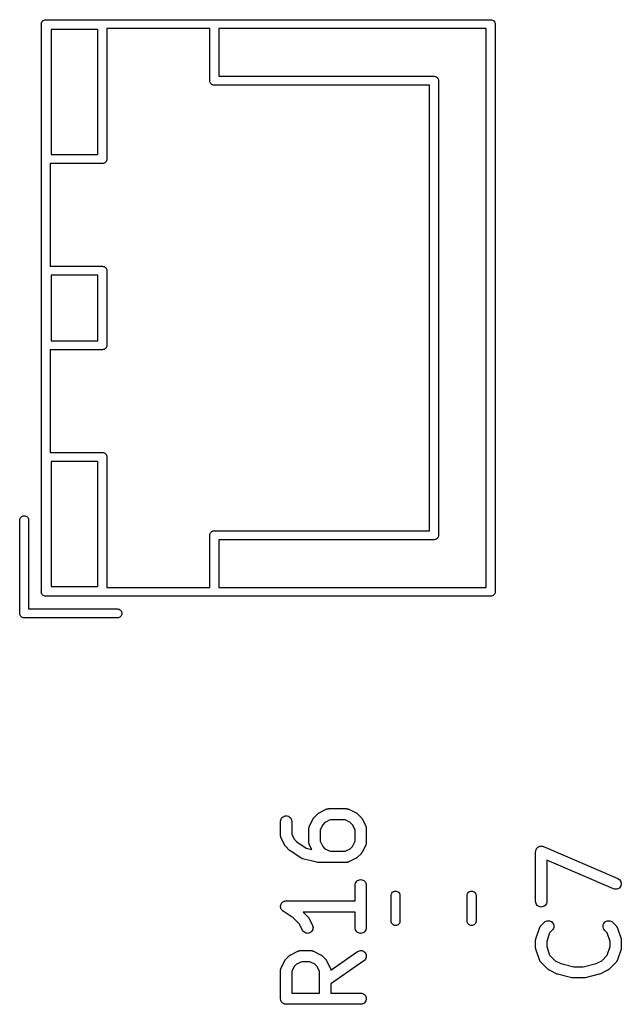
# Model space of a CAD drawing. Extents: x 0.02 to 3.89, y 0.07 to 3.88.
# Tile 149 of 172: x 3.23 to 3.54, y 2.6 to 3.12. Entities that reach past the tile are written whole.
import ezdxf

# ---------------------------------------------------------------- set-up
doc = ezdxf.new("R2010")
doc.units = 0
doc.header["$MEASUREMENT"] = 0
doc.layers.add('BLACK', color=7, linetype='CONTINUOUS')

msp = doc.modelspace()

# ---------------------------------------------------------------- linework, layer by layer
at = {"layer": 'BLACK', "linetype": 'CONTINUOUS'}
for p, q in [((3.23718, 3.12211), (3.23747, 3.12247)), ((3.23747, 3.12247), (3.23783, 3.12276)), ((3.23783, 3.12276), (3.23824, 3.12298)), ((3.23824, 3.12298), (3.23869, 3.12312)), ((3.23869, 3.12312), (3.23903, 3.12315)), ((3.23903, 3.12315), (3.23915, 3.12316)), ((3.23915, 3.12316), (3.23927, 3.12315)), ((3.23927, 3.12315), (3.47407, 3.12315)), ((3.47407, 3.12315), (3.47419, 3.12316)), ((3.47419, 3.12316), (3.4743, 3.12315)), ((3.4743, 3.12315), (3.47465, 3.12312)), ((3.47465, 3.12312), (3.4751, 3.12298)), ((3.4751, 3.12298), (3.47551, 3.12276)), ((3.47551, 3.12276), (3.47587, 3.12247)), ((3.47587, 3.12247), (3.47616, 3.12211)), ((3.23678, 3.12079), (3.23682, 3.12125)), ((3.23679, 3.12067), (3.23678, 3.12079)), ((3.23679, 2.8209), (3.23679, 3.12067)), ((3.23682, 3.12125), (3.23696, 3.1217)), ((3.23696, 3.1217), (3.23718, 3.12211)), ((3.24191, 3.11803), (3.24191, 3.05189)), ((3.26671, 3.11803), (3.24191, 3.11803)), ((3.26671, 3.05189), (3.26671, 3.11803)), ((3.27143, 3.11843), (3.27143, 3.04964)), ((3.32576, 3.11843), (3.27143, 3.11843)), ((3.32576, 3.09098), (3.32576, 3.11843)), ((3.47183, 3.11843), (3.33049, 3.11843)), ((3.33049, 3.11843), (3.33049, 3.09323)), ((3.47183, 2.82315), (3.47183, 3.11843)), ((3.47616, 3.12211), (3.47638, 3.1217)), ((3.47638, 3.1217), (3.47652, 3.12125)), ((3.47652, 3.12125), (3.47656, 3.12079)), ((3.47656, 3.12079), (3.47655, 3.12067)), ((3.47655, 3.12067), (3.47655, 2.8209)), ((3.33049, 3.09323), (3.44415, 3.09323)), ((3.44415, 3.09323), (3.44427, 3.09324)), ((3.44427, 3.09324), (3.44438, 3.09323)), ((3.44438, 3.09323), (3.44438, 3.09323)), ((3.44438, 3.09323), (3.44473, 3.09319)), ((3.44473, 3.09319), (3.44518, 3.09306)), ((3.44518, 3.09306), (3.44552, 3.09287)), ((3.44552, 3.09287), (3.44559, 3.09284)), ((3.44559, 3.09284), (3.44595, 3.09254)), ((3.44595, 3.09254), (3.44624, 3.09218)), ((3.44624, 3.09218), (3.44646, 3.09177)), ((3.44646, 3.09177), (3.4466, 3.09133)), ((3.4466, 3.09133), (3.44663, 3.09099)), ((3.32575, 3.09087), (3.32576, 3.09098)), ((3.3258, 3.0904), (3.32575, 3.09087)), ((3.32593, 3.08996), (3.3258, 3.0904)), ((3.32615, 3.08955), (3.32593, 3.08996)), ((3.32645, 3.08919), (3.32615, 3.08955)), ((3.32681, 3.08889), (3.32645, 3.08919)), ((3.32722, 3.08867), (3.32681, 3.08889)), ((3.32766, 3.08854), (3.32722, 3.08867)), ((3.32801, 3.0885), (3.32766, 3.08854)), ((3.32813, 3.08849), (3.32801, 3.0885)), ((3.32801, 3.0885), (3.32801, 3.0885)), ((3.32824, 3.0885), (3.32813, 3.08849)), ((3.44191, 3.0885), (3.32824, 3.0885)), ((3.44191, 2.9709), (3.44191, 3.0885)), ((3.44663, 3.09099), (3.44664, 3.09087)), ((3.44664, 3.09087), (3.44663, 3.09075)), ((3.44663, 3.09075), (3.44663, 2.85082)), ((3.24191, 3.05189), (3.26671, 3.05189)), ((3.27143, 3.04941), (3.27142, 3.0493)), ((3.27143, 3.04964), (3.27144, 3.04953)), ((3.27144, 3.04953), (3.27143, 3.04941)), ((3.27143, 3.04941), (3.27143, 3.04941)), ((3.26895, 3.04717), (3.24151, 3.04717)), ((3.24151, 3.04717), (3.24151, 2.99283)), ((3.26907, 3.04715), (3.26895, 3.04717)), ((3.26919, 3.04717), (3.26907, 3.04715)), ((3.26953, 3.0472), (3.26919, 3.04717)), ((3.26919, 3.04717), (3.26919, 3.04717)), ((3.26998, 3.04733), (3.26953, 3.0472)), ((3.27039, 3.04755), (3.26998, 3.04733)), ((3.27075, 3.04785), (3.27039, 3.04755)), ((3.27104, 3.04821), (3.27075, 3.04785)), ((3.27126, 3.04862), (3.27104, 3.04821)), ((3.2714, 3.04906), (3.27126, 3.04862)), ((3.27142, 3.0493), (3.2714, 3.04906)), ((3.24151, 2.99283), (3.26895, 2.99283)), ((3.26895, 2.99283), (3.26907, 2.99285)), ((3.26907, 2.99285), (3.26919, 2.99283)), ((3.26919, 2.99283), (3.26953, 2.9928)), ((3.26953, 2.9928), (3.26998, 2.99267)), ((3.26998, 2.99267), (3.27039, 2.99245)), ((3.27039, 2.99245), (3.27075, 2.99215)), ((3.27075, 2.99215), (3.27104, 2.99179)), ((3.24191, 2.98811), (3.24191, 2.95346)), ((3.26671, 2.98811), (3.24191, 2.98811)), ((3.26671, 2.95346), (3.26671, 2.98811)), ((3.27104, 2.99179), (3.27126, 2.99138)), ((3.27126, 2.99138), (3.2714, 2.99094)), ((3.2714, 2.99094), (3.27144, 2.99047)), ((3.27144, 2.99047), (3.27143, 2.99036)), ((3.27143, 2.99036), (3.27143, 2.95122)), ((3.44191, 2.85307), (3.44191, 2.9709)), ((3.24191, 2.95346), (3.26671, 2.95346)), ((3.2714, 2.95064), (3.27126, 2.95019)), ((3.27144, 2.9511), (3.2714, 2.95064)), ((3.27143, 2.95122), (3.27144, 2.9511)), ((3.26895, 2.94874), (3.24151, 2.94874)), ((3.24151, 2.94874), (3.24151, 2.89441)), ((3.26907, 2.94873), (3.26895, 2.94874)), ((3.26919, 2.94874), (3.26907, 2.94873)), ((3.26953, 2.94877), (3.26919, 2.94874)), ((3.26919, 2.94874), (3.26919, 2.94874)), ((3.26998, 2.94891), (3.26953, 2.94877)), ((3.27039, 2.94913), (3.26998, 2.94891)), ((3.27075, 2.94942), (3.27039, 2.94913)), ((3.27104, 2.94978), (3.27075, 2.94942)), ((3.27126, 2.95019), (3.27104, 2.94978)), ((3.24151, 2.89441), (3.26895, 2.89441)), ((3.26895, 2.89441), (3.26907, 2.89442)), ((3.26907, 2.89442), (3.26919, 2.89441)), ((3.26919, 2.89441), (3.26953, 2.89438)), ((3.26953, 2.89438), (3.26998, 2.89424)), ((3.26998, 2.89424), (3.27039, 2.89402)), ((3.27039, 2.89402), (3.27075, 2.89373)), ((3.27075, 2.89373), (3.27104, 2.89337)), ((3.27104, 2.89337), (3.27126, 2.89296)), ((3.24191, 2.88969), (3.24191, 2.82354)), ((3.26671, 2.88969), (3.24191, 2.88969)), ((3.26671, 2.82354), (3.26671, 2.88969)), ((3.27126, 2.89296), (3.2714, 2.89251)), ((3.2714, 2.89251), (3.27144, 2.89205)), ((3.27144, 2.89205), (3.27143, 2.89193)), ((3.27143, 2.89193), (3.27143, 2.82315)), ((3.22537, 2.8587), (3.2254, 2.85905)), ((3.22537, 2.80949), (3.22537, 2.8587)), ((3.2254, 2.85905), (3.22554, 2.85949)), ((3.22554, 2.85949), (3.22576, 2.8599)), ((3.22576, 2.8599), (3.22605, 2.86026)), ((3.22605, 2.86026), (3.22641, 2.86056)), ((3.22641, 2.86056), (3.22682, 2.86078)), ((3.22682, 2.86078), (3.22727, 2.86091)), ((3.22727, 2.86091), (3.22773, 2.86096)), ((3.22773, 2.86096), (3.2282, 2.86091)), ((3.2282, 2.86091), (3.22864, 2.86078)), ((3.22864, 2.86078), (3.22905, 2.86056)), ((3.22905, 2.86056), (3.22941, 2.86026)), ((3.22941, 2.86026), (3.22971, 2.8599)), ((3.22971, 2.8599), (3.22993, 2.85949)), ((3.22993, 2.85949), (3.23006, 2.85905)), ((3.23006, 2.85905), (3.23009, 2.8587)), ((3.23009, 2.8587), (3.23009, 2.81173)), ((3.32593, 2.85162), (3.32615, 2.85203)), ((3.32615, 2.85203), (3.32645, 2.85239)), ((3.32645, 2.85239), (3.32681, 2.85268)), ((3.32681, 2.85268), (3.32722, 2.8529)), ((3.32722, 2.8529), (3.32766, 2.85304)), ((3.32766, 2.85304), (3.32801, 2.85307)), ((3.32801, 2.85307), (3.32813, 2.85308)), ((3.32801, 2.85307), (3.32801, 2.85307)), ((3.32813, 2.85308), (3.32824, 2.85307)), ((3.32824, 2.85307), (3.44191, 2.85307)), ((3.32575, 2.85071), (3.3258, 2.85117)), ((3.32576, 2.85059), (3.32575, 2.85071)), ((3.32576, 2.82315), (3.32576, 2.85059)), ((3.3258, 2.85117), (3.32593, 2.85162)), ((3.44415, 2.84835), (3.33049, 2.84835)), ((3.33049, 2.84835), (3.33049, 2.82315)), ((3.44427, 2.84834), (3.44415, 2.84835)), ((3.44438, 2.84835), (3.44427, 2.84834)), ((3.44473, 2.84838), (3.44438, 2.84835)), ((3.44438, 2.84835), (3.44438, 2.84835)), ((3.44518, 2.84852), (3.44473, 2.84838)), ((3.44559, 2.84874), (3.44518, 2.84852)), ((3.44595, 2.84903), (3.44559, 2.84874)), ((3.44624, 2.84939), (3.44595, 2.84903)), ((3.44646, 2.8498), (3.44624, 2.84939)), ((3.4466, 2.85025), (3.44646, 2.8498)), ((3.44664, 2.85071), (3.4466, 2.85025)), ((3.44663, 2.85082), (3.44664, 2.85071)), ((3.23678, 2.82079), (3.23679, 2.8209)), ((3.23682, 2.82032), (3.23678, 2.82079)), ((3.24191, 2.82354), (3.26671, 2.82354)), ((3.27143, 2.82315), (3.32576, 2.82315)), ((3.33049, 2.82315), (3.47183, 2.82315)), ((3.47656, 2.82079), (3.47652, 2.82032)), ((3.47655, 2.8209), (3.47656, 2.82079)), ((3.23696, 2.81988), (3.23682, 2.82032)), ((3.23718, 2.81947), (3.23696, 2.81988)), ((3.23747, 2.81911), (3.23718, 2.81947)), ((3.23783, 2.81881), (3.23747, 2.81911)), ((3.23824, 2.81859), (3.23783, 2.81881)), ((3.23869, 2.81846), (3.23824, 2.81859)), ((3.23903, 2.81843), (3.23869, 2.81846)), ((3.23915, 2.81841), (3.23903, 2.81843)), ((3.23903, 2.81843), (3.23903, 2.81843)), ((3.23927, 2.81843), (3.23915, 2.81841)), ((3.47407, 2.81843), (3.23927, 2.81843)), ((3.47419, 2.81841), (3.47407, 2.81843)), ((3.4743, 2.81843), (3.47419, 2.81841)), ((3.47465, 2.81846), (3.4743, 2.81843)), ((3.4743, 2.81843), (3.4743, 2.81843)), ((3.4751, 2.81859), (3.47465, 2.81846)), ((3.47551, 2.81881), (3.4751, 2.81859)), ((3.47587, 2.81911), (3.47551, 2.81881)), ((3.47616, 2.81947), (3.47587, 2.81911)), ((3.47638, 2.81988), (3.47616, 2.81947)), ((3.47652, 2.82032), (3.47638, 2.81988)), ((3.23009, 2.81173), (3.27706, 2.81173)), ((3.27706, 2.81173), (3.27741, 2.8117)), ((3.27741, 2.8117), (3.27785, 2.81156)), ((3.27785, 2.81156), (3.27826, 2.81134)), ((3.27826, 2.81134), (3.27862, 2.81105)), ((3.27862, 2.81105), (3.27892, 2.81069)), ((3.27892, 2.81069), (3.27914, 2.81028)), ((3.27914, 2.81028), (3.27927, 2.80983)), ((3.22536, 2.80937), (3.22537, 2.80949)), ((3.2254, 2.80891), (3.22536, 2.80937)), ((3.22554, 2.80846), (3.2254, 2.80891)), ((3.22576, 2.80805), (3.22554, 2.80846)), ((3.22605, 2.80769), (3.22576, 2.80805)), ((3.22641, 2.8074), (3.22605, 2.80769)), ((3.22682, 2.80718), (3.22641, 2.8074)), ((3.22727, 2.80704), (3.22682, 2.80718)), ((3.22762, 2.80701), (3.22727, 2.80704)), ((3.22773, 2.807), (3.22762, 2.80701)), ((3.22762, 2.80701), (3.22762, 2.80701)), ((3.22785, 2.80701), (3.22773, 2.807)), ((3.27706, 2.80701), (3.22785, 2.80701)), ((3.27741, 2.80704), (3.27706, 2.80701)), ((3.27785, 2.80718), (3.27741, 2.80704)), ((3.27826, 2.8074), (3.27785, 2.80718)), ((3.27862, 2.80769), (3.27826, 2.8074)), ((3.27892, 2.80805), (3.27862, 2.80769)), ((3.27914, 2.80846), (3.27892, 2.80805)), ((3.27927, 2.80891), (3.27914, 2.80846)), ((3.27927, 2.80983), (3.27932, 2.80937)), ((3.27932, 2.80937), (3.27927, 2.80891)), ((3.38744, 2.70592), (3.38751, 2.70596)), ((3.38751, 2.70596), (3.38771, 2.70602)), ((3.38771, 2.70602), (3.3879, 2.70609)), ((3.3879, 2.70609), (3.38798, 2.7061)), ((3.38798, 2.7061), (3.38806, 2.70613)), ((3.38806, 2.70613), (3.38827, 2.70615)), ((3.38827, 2.70615), (3.38846, 2.70618)), ((3.38846, 2.70618), (3.38855, 2.70618)), ((3.38855, 2.70618), (3.38864, 2.70619)), ((3.38864, 2.70619), (3.39801, 2.70619)), ((3.39801, 2.70619), (3.39805, 2.70618)), ((3.39805, 2.70618), (3.39814, 2.70618)), ((3.39814, 2.70618), (3.39823, 2.70618)), ((3.39823, 2.70618), (3.39843, 2.70614)), ((3.39843, 2.70614), (3.39863, 2.70612)), ((3.39863, 2.70612), (3.39871, 2.70609)), ((3.39871, 2.70609), (3.39879, 2.70608)), ((3.39879, 2.70608), (3.39898, 2.70601)), ((3.39898, 2.70601), (3.39918, 2.70595)), ((3.39918, 2.70595), (3.39925, 2.7059)), ((3.36343, 2.70065), (3.3637, 2.70115)), ((3.3637, 2.70115), (3.36407, 2.70159)), ((3.36407, 2.70159), (3.36452, 2.70195)), ((3.36452, 2.70195), (3.36503, 2.70222)), ((3.36503, 2.70222), (3.36559, 2.70238)), ((3.36559, 2.70238), (3.36616, 2.70244)), ((3.36616, 2.70244), (3.36673, 2.70238)), ((3.36673, 2.70238), (3.36729, 2.7022)), ((3.36729, 2.7022), (3.36779, 2.70193)), ((3.36779, 2.70193), (3.36824, 2.70156)), ((3.36824, 2.70156), (3.3686, 2.70112)), ((3.3686, 2.70112), (3.36887, 2.70061)), ((3.3785, 2.69705), (3.38037, 2.7008)), ((3.38037, 2.7008), (3.38039, 2.70084)), ((3.38039, 2.70084), (3.38048, 2.70098)), ((3.38048, 2.70098), (3.38056, 2.70113)), ((3.38056, 2.70113), (3.38064, 2.70122)), ((3.38064, 2.70122), (3.38071, 2.70132)), ((3.38071, 2.70132), (3.38082, 2.70144)), ((3.38082, 2.70144), (3.38093, 2.70157)), ((3.38093, 2.70157), (3.3828, 2.70345)), ((3.3828, 2.70345), (3.38283, 2.70347)), ((3.38283, 2.70347), (3.38296, 2.70358)), ((3.38296, 2.70358), (3.38308, 2.70369)), ((3.38308, 2.70369), (3.38318, 2.70376)), ((3.38318, 2.70376), (3.38328, 2.70383)), ((3.38328, 2.70383), (3.38343, 2.70391)), ((3.38343, 2.70391), (3.38357, 2.704)), ((3.38357, 2.704), (3.38732, 2.70587)), ((3.38732, 2.70587), (3.38735, 2.70589)), ((3.38735, 2.70589), (3.38744, 2.70592)), ((3.39925, 2.7059), (3.39933, 2.70587)), ((3.39933, 2.70587), (3.40308, 2.704)), ((3.40308, 2.704), (3.40312, 2.70398)), ((3.40312, 2.70398), (3.40326, 2.70389)), ((3.40326, 2.70389), (3.4034, 2.70381)), ((3.4034, 2.70381), (3.4035, 2.70373)), ((3.4035, 2.70373), (3.4036, 2.70367)), ((3.4036, 2.70367), (3.40372, 2.70355)), ((3.40372, 2.70355), (3.40385, 2.70345)), ((3.40385, 2.70345), (3.40572, 2.70157)), ((3.40572, 2.70157), (3.40575, 2.70154)), ((3.40575, 2.70154), (3.40586, 2.70141)), ((3.40586, 2.70141), (3.40597, 2.70129)), ((3.40597, 2.70129), (3.40604, 2.70119)), ((3.40604, 2.70119), (3.40611, 2.70109)), ((3.40611, 2.70109), (3.40619, 2.70094)), ((3.40619, 2.70094), (3.40628, 2.7008)), ((3.40628, 2.7008), (3.40815, 2.69705)), ((3.36319, 2.69952), (3.36325, 2.7001)), ((3.36319, 2.69948), (3.36319, 2.69952)), ((3.36319, 2.69198), (3.36319, 2.69948)), ((3.36325, 2.7001), (3.36343, 2.70065)), ((3.36887, 2.70061), (3.36904, 2.70006)), ((3.36904, 2.70006), (3.36909, 2.69948)), ((3.36909, 2.69948), (3.36909, 2.69268)), ((3.37819, 2.69595), (3.37823, 2.69615)), ((3.3782, 2.69586), (3.37819, 2.69595)), ((3.37819, 2.69577), (3.3782, 2.69586)), ((3.37819, 2.69573), (3.37819, 2.69577)), ((3.37819, 2.68823), (3.37819, 2.69573)), ((3.37823, 2.69615), (3.37825, 2.69635)), ((3.37825, 2.69635), (3.37828, 2.69643)), ((3.37828, 2.69643), (3.37829, 2.69652)), ((3.37829, 2.69652), (3.37836, 2.6967)), ((3.37836, 2.6967), (3.37843, 2.6969)), ((3.37843, 2.6969), (3.37847, 2.69697)), ((3.37847, 2.69697), (3.3785, 2.69705)), ((3.38544, 2.69773), (3.38409, 2.69504)), ((3.38664, 2.69893), (3.38544, 2.69773)), ((3.38934, 2.70028), (3.38664, 2.69893)), ((3.39731, 2.70028), (3.38934, 2.70028)), ((3.40001, 2.69893), (3.39731, 2.70028)), ((3.40121, 2.69773), (3.40001, 2.69893)), ((3.40256, 2.69504), (3.40121, 2.69773)), ((3.40815, 2.69705), (3.40817, 2.69702)), ((3.40817, 2.69702), (3.4082, 2.69694)), ((3.4082, 2.69694), (3.40824, 2.69686)), ((3.40824, 2.69686), (3.4083, 2.69667)), ((3.4083, 2.69667), (3.40837, 2.69648)), ((3.40837, 2.69648), (3.40838, 2.69639)), ((3.40838, 2.69639), (3.40841, 2.69631)), ((3.40841, 2.69631), (3.40843, 2.69611)), ((3.40843, 2.69611), (3.40846, 2.69591)), ((3.40846, 2.69591), (3.40846, 2.69582)), ((3.40846, 2.69582), (3.40846, 2.69573)), ((3.40846, 2.69573), (3.40846, 2.68823)), ((3.3632, 2.6919), (3.36319, 2.69198)), ((3.36319, 2.69181), (3.3632, 2.6919)), ((3.36322, 2.69161), (3.36319, 2.69181)), ((3.36324, 2.69141), (3.36322, 2.69161)), ((3.36327, 2.69133), (3.36324, 2.69141)), ((3.36328, 2.69124), (3.36327, 2.69133)), ((3.36335, 2.69105), (3.36328, 2.69124)), ((3.36341, 2.69086), (3.36335, 2.69105)), ((3.36345, 2.69078), (3.36341, 2.69086)), ((3.36348, 2.6907), (3.36345, 2.69078)), ((3.3635, 2.69066), (3.36348, 2.6907)), ((3.36537, 2.68691), (3.3635, 2.69066)), ((3.36909, 2.69268), (3.37044, 2.68998)), ((3.38409, 2.69504), (3.38409, 2.68893)), ((3.40256, 2.68893), (3.40256, 2.69504)), ((3.36546, 2.68677), (3.36537, 2.68691)), ((3.36554, 2.68663), (3.36546, 2.68677)), ((3.36562, 2.68653), (3.36554, 2.68663)), ((3.36568, 2.68643), (3.36562, 2.68653)), ((3.3658, 2.68631), (3.36568, 2.68643)), ((3.3659, 2.68618), (3.3658, 2.68631)), ((3.36593, 2.68615), (3.3659, 2.68618)), ((3.3678, 2.68427), (3.36593, 2.68615)), ((3.37044, 2.68998), (3.37177, 2.68865)), ((3.37177, 2.68865), (3.37673, 2.68535)), ((3.37673, 2.68535), (3.37964, 2.68462)), ((3.37819, 2.68815), (3.37819, 2.68823)), ((3.37819, 2.68806), (3.37819, 2.68815)), ((3.37822, 2.68786), (3.37819, 2.68806)), ((3.37824, 2.68766), (3.37822, 2.68786)), ((3.37827, 2.68758), (3.37824, 2.68766)), ((3.37828, 2.68749), (3.37827, 2.68758)), ((3.37835, 2.6873), (3.37828, 2.68749)), ((3.37841, 2.68711), (3.37835, 2.6873)), ((3.37845, 2.68703), (3.37841, 2.68711)), ((3.37848, 2.68695), (3.37845, 2.68703)), ((3.3785, 2.68691), (3.37848, 2.68695)), ((3.37964, 2.68462), (3.3785, 2.68691)), ((3.38409, 2.68893), (3.38544, 2.68623)), ((3.38544, 2.68623), (3.38664, 2.68504)), ((3.40001, 2.68504), (3.40121, 2.68623)), ((3.40121, 2.68623), (3.40256, 2.68893)), ((3.40815, 2.68691), (3.40628, 2.68316)), ((3.40818, 2.687), (3.40815, 2.68691)), ((3.40822, 2.68707), (3.40818, 2.687)), ((3.40829, 2.68726), (3.40822, 2.68707)), ((3.40836, 2.68745), (3.40829, 2.68726)), ((3.40837, 2.68754), (3.40836, 2.68745)), ((3.4084, 2.68762), (3.40837, 2.68754)), ((3.40842, 2.68782), (3.4084, 2.68762)), ((3.40846, 2.68802), (3.40842, 2.68782)), ((3.40846, 2.68819), (3.40845, 2.68811)), ((3.40845, 2.68811), (3.40846, 2.68802)), ((3.40846, 2.68823), (3.40846, 2.68819)), ((3.49846, 2.68508), (3.49864, 2.6853)), ((3.49864, 2.6853), (3.49882, 2.68551)), ((3.49882, 2.68551), (3.49883, 2.68552)), ((3.49882, 2.68551), (3.49882, 2.68551)), ((3.49883, 2.68552), (3.49905, 2.6857)), ((3.49905, 2.6857), (3.49926, 2.68587)), ((3.49926, 2.68587), (3.49927, 2.68587)), ((3.49927, 2.68587), (3.49928, 2.68588)), ((3.49928, 2.68588), (3.49953, 2.68601)), ((3.49953, 2.68601), (3.49978, 2.68614)), ((3.49978, 2.68614), (3.49978, 2.68614)), ((3.49978, 2.68614), (3.49979, 2.68614)), ((3.49979, 2.68614), (3.50006, 2.68622)), ((3.50006, 2.68622), (3.50033, 2.6863)), ((3.50033, 2.6863), (3.50034, 2.6863)), ((3.50034, 2.6863), (3.50035, 2.6863)), ((3.50035, 2.6863), (3.50062, 2.68633)), ((3.50062, 2.68633), (3.5009, 2.68635)), ((3.5009, 2.68635), (3.50091, 2.68635)), ((3.50091, 2.68635), (3.50092, 2.68635)), ((3.50092, 2.68635), (3.5012, 2.68632)), ((3.5012, 2.68632), (3.50147, 2.68629)), ((3.50147, 2.68629), (3.50148, 2.68629)), ((3.50148, 2.68629), (3.50149, 2.68629)), ((3.50149, 2.68629), (3.50176, 2.6862)), ((3.50176, 2.6862), (3.50203, 2.68612)), ((3.50203, 2.68612), (3.50203, 2.68612)), ((3.50203, 2.68612), (3.50204, 2.68611)), ((3.50204, 2.68611), (3.54141, 2.66924)), ((3.36801, 2.6841), (3.3678, 2.68427)), ((3.36822, 2.68393), (3.36801, 2.6841)), ((3.36825, 2.68391), (3.36822, 2.68393)), ((3.36825, 2.6839), (3.36825, 2.68391)), ((3.36825, 2.68391), (3.36825, 2.68391)), ((3.36825, 2.68391), (3.36825, 2.68391)), ((3.37388, 2.68015), (3.36825, 2.6839)), ((3.37405, 2.68006), (3.37388, 2.68015)), ((3.37422, 2.67996), (3.37405, 2.68006)), ((3.3743, 2.67993), (3.37422, 2.67996)), ((3.37439, 2.67988), (3.3743, 2.67993)), ((3.38664, 2.68504), (3.38934, 2.68369)), ((3.38934, 2.68369), (3.39731, 2.68369)), ((3.39731, 2.68369), (3.40001, 2.68504)), ((3.40308, 2.67997), (3.39933, 2.67809)), ((3.40322, 2.68006), (3.40308, 2.67997)), ((3.40337, 2.68013), (3.40322, 2.68006)), ((3.40347, 2.68021), (3.40337, 2.68013)), ((3.40357, 2.68028), (3.40347, 2.68021)), ((3.40369, 2.68039), (3.40357, 2.68028)), ((3.40382, 2.68049), (3.40369, 2.68039)), ((3.40385, 2.68052), (3.40382, 2.68049)), ((3.40572, 2.6824), (3.40385, 2.68052)), ((3.40583, 2.68253), (3.40572, 2.6824)), ((3.40595, 2.68264), (3.40583, 2.68253)), ((3.40601, 2.68275), (3.40595, 2.68264)), ((3.40609, 2.68284), (3.40601, 2.68275)), ((3.40617, 2.68299), (3.40609, 2.68284)), ((3.40626, 2.68313), (3.40617, 2.68299)), ((3.40628, 2.68316), (3.40626, 2.68313)), ((3.49793, 2.68346), (3.49796, 2.68374)), ((3.49793, 2.68345), (3.49793, 2.68346)), ((3.49793, 2.68344), (3.49793, 2.68345)), ((3.49793, 2.6834), (3.49793, 2.68344)), ((3.49793, 2.65715), (3.49793, 2.6834)), ((3.49796, 2.68374), (3.49799, 2.68401)), ((3.49799, 2.68401), (3.498, 2.68402)), ((3.498, 2.68403), (3.49808, 2.6843)), ((3.498, 2.68402), (3.498, 2.68403)), ((3.49808, 2.6843), (3.49817, 2.68456)), ((3.49817, 2.68457), (3.49818, 2.68458)), ((3.49817, 2.68456), (3.49817, 2.68457)), ((3.49818, 2.68458), (3.49831, 2.68482)), ((3.49831, 2.68482), (3.49844, 2.68507)), ((3.49844, 2.68507), (3.49845, 2.68508)), ((3.49845, 2.68508), (3.49846, 2.68508)), ((3.37457, 2.67982), (3.37439, 2.67988)), ((3.37476, 2.67976), (3.37457, 2.67982)), ((3.3748, 2.67975), (3.37476, 2.67976)), ((3.3823, 2.67787), (3.3748, 2.67975)), ((3.38235, 2.67786), (3.3823, 2.67787)), ((3.3824, 2.67785), (3.38235, 2.67786)), ((3.38263, 2.67782), (3.3824, 2.67785)), ((3.38287, 2.67779), (3.38263, 2.67782)), ((3.38292, 2.67779), (3.38287, 2.67779)), ((3.38297, 2.67778), (3.38292, 2.67779)), ((3.38301, 2.67778), (3.38297, 2.67778)), ((3.39801, 2.67778), (3.38301, 2.67778)), ((3.3981, 2.67779), (3.39801, 2.67778)), ((3.39819, 2.67779), (3.3981, 2.67779)), ((3.39838, 2.67782), (3.39819, 2.67779)), ((3.39859, 2.67784), (3.39838, 2.67782)), ((3.39867, 2.67786), (3.39859, 2.67784)), ((3.39875, 2.67788), (3.39867, 2.67786)), ((3.39894, 2.67795), (3.39875, 2.67788)), ((3.39914, 2.67801), (3.39894, 2.67795)), ((3.39921, 2.67805), (3.39914, 2.67801)), ((3.3993, 2.67808), (3.39921, 2.67805)), ((3.39933, 2.67809), (3.3993, 2.67808)), ((3.53909, 2.66381), (3.50383, 2.67892)), ((3.50383, 2.67892), (3.50383, 2.65715)), ((3.40256, 2.66578), (3.40262, 2.66635)), ((3.40256, 2.66574), (3.40256, 2.66578)), ((3.40256, 2.65744), (3.40256, 2.66574)), ((3.40262, 2.66635), (3.4028, 2.6669)), ((3.4028, 2.6669), (3.40307, 2.66741)), ((3.40307, 2.66741), (3.40345, 2.66785)), ((3.40345, 2.66785), (3.40389, 2.66821)), ((3.40389, 2.66821), (3.4044, 2.66847)), ((3.4044, 2.66847), (3.40496, 2.66864)), ((3.40496, 2.66864), (3.40553, 2.66869)), ((3.40553, 2.66869), (3.4061, 2.66863)), ((3.4061, 2.66863), (3.40666, 2.66846)), ((3.40666, 2.66846), (3.40716, 2.66819)), ((3.40716, 2.66819), (3.40761, 2.66782)), ((3.40761, 2.66782), (3.40797, 2.66737)), ((3.40797, 2.66737), (3.40824, 2.66686)), ((3.40824, 2.66686), (3.40841, 2.66631)), ((3.40841, 2.66631), (3.40846, 2.66574)), ((3.40846, 2.66574), (3.40846, 2.64324)), ((3.54141, 2.66924), (3.54145, 2.66922)), ((3.54145, 2.66922), (3.54195, 2.66894)), ((3.5423, 2.6644), (3.54185, 2.66404)), ((3.54195, 2.66894), (3.54239, 2.66856)), ((3.54268, 2.66484), (3.5423, 2.6644)), ((3.54239, 2.66856), (3.54274, 2.66811)), ((3.54296, 2.66534), (3.54268, 2.66484)), ((3.54274, 2.66811), (3.543, 2.66759)), ((3.54314, 2.66589), (3.54296, 2.66534)), ((3.543, 2.66759), (3.54316, 2.66704)), ((3.5432, 2.66646), (3.54314, 2.66589)), ((3.54316, 2.66704), (3.5432, 2.66646)), ((3.42156, 2.66041), (3.42159, 2.66076)), ((3.42156, 2.64669), (3.42156, 2.66041)), ((3.42159, 2.66076), (3.42173, 2.6612)), ((3.42173, 2.6612), (3.42195, 2.66161)), ((3.42195, 2.66161), (3.42224, 2.66197)), ((3.42224, 2.66197), (3.4226, 2.66227)), ((3.4226, 2.66227), (3.42301, 2.66249)), ((3.42301, 2.66249), (3.42346, 2.66262)), ((3.42346, 2.66262), (3.42392, 2.66267)), ((3.42392, 2.66267), (3.42438, 2.66262)), ((3.42438, 2.66262), (3.42483, 2.66249)), ((3.42483, 2.66249), (3.42524, 2.66227)), ((3.42524, 2.66227), (3.4256, 2.66197)), ((3.4256, 2.66197), (3.42589, 2.66161)), ((3.42589, 2.66161), (3.42611, 2.6612)), ((3.42611, 2.6612), (3.42625, 2.66076)), ((3.42625, 2.66076), (3.42628, 2.66041)), ((3.42628, 2.66041), (3.42628, 2.64669)), ((3.46172, 2.66041), (3.46175, 2.66076)), ((3.46172, 2.64669), (3.46172, 2.66041)), ((3.46175, 2.66076), (3.46189, 2.6612)), ((3.46189, 2.6612), (3.46211, 2.66161)), ((3.46211, 2.66161), (3.4624, 2.66197)), ((3.4624, 2.66197), (3.46276, 2.66227)), ((3.46276, 2.66227), (3.46317, 2.66249)), ((3.46317, 2.66249), (3.46362, 2.66262)), ((3.46362, 2.66262), (3.46408, 2.66267)), ((3.46408, 2.66267), (3.46454, 2.66262)), ((3.46454, 2.66262), (3.46499, 2.66249)), ((3.46499, 2.66249), (3.4654, 2.66227)), ((3.4654, 2.66227), (3.46576, 2.66197)), ((3.46576, 2.66197), (3.46605, 2.66161)), ((3.46605, 2.66161), (3.46627, 2.6612)), ((3.46627, 2.6612), (3.46641, 2.66076)), ((3.46641, 2.66076), (3.46644, 2.66041)), ((3.46644, 2.66041), (3.46644, 2.64669)), ((3.53964, 2.66364), (3.53909, 2.66381)), ((3.54021, 2.66357), (3.53964, 2.66364)), ((3.54078, 2.66362), (3.54021, 2.66357)), ((3.54134, 2.66378), (3.54078, 2.66362)), ((3.54185, 2.66404), (3.54134, 2.66378)), ((3.36319, 2.65451), (3.36322, 2.65479)), ((3.36322, 2.65421), (3.36319, 2.65451)), ((3.36319, 2.65451), (3.36319, 2.65451)), ((3.36319, 2.65451), (3.36319, 2.65451)), ((3.36322, 2.65479), (3.36325, 2.65508)), ((3.36324, 2.65394), (3.36322, 2.65421)), ((3.36332, 2.65365), (3.36324, 2.65394)), ((3.36324, 2.65394), (3.36324, 2.65394)), ((3.36324, 2.65394), (3.36324, 2.65394)), ((3.36325, 2.65509), (3.36334, 2.65537)), ((3.36325, 2.65508), (3.36325, 2.65509)), ((3.36325, 2.65508), (3.36325, 2.65508)), ((3.36334, 2.65537), (3.36342, 2.65563)), ((3.36342, 2.65564), (3.36356, 2.65589)), ((3.36342, 2.65563), (3.36342, 2.65564)), ((3.36342, 2.65563), (3.36342, 2.65563)), ((3.36356, 2.65589), (3.36369, 2.65614)), ((3.36369, 2.65614), (3.36369, 2.65614)), ((3.36369, 2.65614), (3.3637, 2.65614)), ((3.3637, 2.65614), (3.36388, 2.65637)), ((3.36388, 2.65637), (3.36406, 2.65658)), ((3.36406, 2.65659), (3.36429, 2.65678)), ((3.36406, 2.65658), (3.36406, 2.65659)), ((3.36406, 2.65659), (3.36406, 2.65659)), ((3.36429, 2.65678), (3.36451, 2.65695)), ((3.36451, 2.65695), (3.36477, 2.65709)), ((3.36451, 2.65695), (3.36451, 2.65695)), ((3.36451, 2.65695), (3.36451, 2.65695)), ((3.36477, 2.65709), (3.36502, 2.65722)), ((3.36502, 2.65722), (3.36529, 2.6573)), ((3.36502, 2.65722), (3.36502, 2.65722)), ((3.36502, 2.65722), (3.36502, 2.65722)), ((3.36529, 2.6573), (3.36557, 2.65739)), ((3.36557, 2.65739), (3.36586, 2.65741)), ((3.36557, 2.65739), (3.36557, 2.65739)), ((3.36557, 2.65739), (3.36557, 2.65739)), ((3.36586, 2.65741), (3.36614, 2.65744)), ((3.36614, 2.65744), (3.40256, 2.65744)), ((3.49798, 2.65658), (3.49793, 2.65715)), ((3.49815, 2.65603), (3.49798, 2.65658)), ((3.49842, 2.65552), (3.49815, 2.65603)), ((3.49879, 2.65507), (3.49842, 2.65552)), ((3.49923, 2.6547), (3.49879, 2.65507)), ((3.49974, 2.65443), (3.49923, 2.6547)), ((3.50029, 2.65426), (3.49974, 2.65443)), ((3.50086, 2.6542), (3.50029, 2.65426)), ((3.50143, 2.65425), (3.50086, 2.6542)), ((3.50199, 2.65441), (3.50143, 2.65425)), ((3.5025, 2.65468), (3.50199, 2.65441)), ((3.50295, 2.65504), (3.5025, 2.65468)), ((3.50332, 2.65548), (3.50295, 2.65504)), ((3.5036, 2.65599), (3.50332, 2.65548)), ((3.50377, 2.65654), (3.5036, 2.65599)), ((3.50383, 2.65711), (3.50377, 2.65654)), ((3.50383, 2.65715), (3.50383, 2.65711)), ((3.3634, 2.65339), (3.36332, 2.65365)), ((3.3634, 2.65338), (3.3634, 2.65339)), ((3.36352, 2.65315), (3.3634, 2.65338)), ((3.3634, 2.65338), (3.3634, 2.65338)), ((3.36367, 2.65288), (3.36352, 2.65315)), ((3.36367, 2.65287), (3.36367, 2.65288)), ((3.36385, 2.65265), (3.36367, 2.65287)), ((3.36367, 2.65287), (3.36367, 2.65287)), ((3.36403, 2.65243), (3.36385, 2.65265)), ((3.36403, 2.65242), (3.36403, 2.65243)), ((3.36425, 2.65224), (3.36403, 2.65242)), ((3.36403, 2.65242), (3.36403, 2.65242)), ((3.36447, 2.65205), (3.36425, 2.65224)), ((3.3645, 2.65203), (3.36447, 2.65205)), ((3.36447, 2.65205), (3.36447, 2.65205)), ((3.36447, 2.65205), (3.36447, 2.65205)), ((3.36447, 2.65205), (3.36447, 2.65205)), ((3.36988, 2.64844), (3.3645, 2.65203)), ((3.40256, 2.65154), (3.37514, 2.65154)), ((3.37514, 2.65154), (3.3776, 2.64908)), ((3.3776, 2.64908), (3.37763, 2.64905)), ((3.37763, 2.64905), (3.37774, 2.64892)), ((3.37774, 2.64892), (3.37785, 2.6488)), ((3.37785, 2.6488), (3.37791, 2.64869)), ((3.37791, 2.64869), (3.37799, 2.6486)), ((3.40256, 2.64324), (3.40256, 2.65154)), ((3.37309, 2.64524), (3.36988, 2.64844)), ((3.37475, 2.64192), (3.37309, 2.64524)), ((3.37799, 2.6486), (3.37807, 2.64845)), ((3.37807, 2.64845), (3.37816, 2.64831)), ((3.37816, 2.64831), (3.38003, 2.64456)), ((3.38003, 2.64456), (3.38005, 2.64452)), ((3.38005, 2.64452), (3.38025, 2.64398)), ((3.38025, 2.64398), (3.38034, 2.64341)), ((3.42159, 2.64635), (3.42156, 2.64669)), ((3.42173, 2.6459), (3.42159, 2.64635)), ((3.42195, 2.64549), (3.42173, 2.6459)), ((3.42224, 2.64513), (3.42195, 2.64549)), ((3.4226, 2.64483), (3.42224, 2.64513)), ((3.42301, 2.64462), (3.4226, 2.64483)), ((3.42346, 2.64448), (3.42301, 2.64462)), ((3.42392, 2.64443), (3.42346, 2.64448)), ((3.42438, 2.64448), (3.42392, 2.64443)), ((3.42483, 2.64462), (3.42438, 2.64448)), ((3.42524, 2.64483), (3.42483, 2.64462)), ((3.4256, 2.64513), (3.42524, 2.64483)), ((3.42589, 2.64549), (3.4256, 2.64513)), ((3.42611, 2.6459), (3.42589, 2.64549)), ((3.42625, 2.64635), (3.42611, 2.6459)), ((3.42628, 2.64669), (3.42625, 2.64635)), ((3.46175, 2.64635), (3.46172, 2.64669)), ((3.46189, 2.6459), (3.46175, 2.64635)), ((3.46211, 2.64549), (3.46189, 2.6459)), ((3.4624, 2.64513), (3.46211, 2.64549)), ((3.46276, 2.64483), (3.4624, 2.64513)), ((3.46317, 2.64462), (3.46276, 2.64483)), ((3.46362, 2.64448), (3.46317, 2.64462)), ((3.46408, 2.64443), (3.46362, 2.64448)), ((3.46454, 2.64448), (3.46408, 2.64443)), ((3.46499, 2.64462), (3.46454, 2.64448)), ((3.4654, 2.64483), (3.46499, 2.64462)), ((3.46576, 2.64513), (3.4654, 2.64483)), ((3.46605, 2.64549), (3.46576, 2.64513)), ((3.46627, 2.6459), (3.46605, 2.64549)), ((3.46641, 2.64635), (3.46627, 2.6459)), ((3.46644, 2.64669), (3.46641, 2.64635)), ((3.50013, 2.64347), (3.50021, 2.64365)), ((3.50021, 2.64365), (3.50026, 2.64372)), ((3.50026, 2.64372), (3.5003, 2.6438)), ((3.5003, 2.6438), (3.50043, 2.64395)), ((3.50043, 2.64395), (3.50055, 2.64412)), ((3.50055, 2.64412), (3.50061, 2.64417)), ((3.50061, 2.64417), (3.50067, 2.64424)), ((3.50067, 2.64424), (3.50254, 2.64612)), ((3.50254, 2.64612), (3.50257, 2.64615)), ((3.50257, 2.64615), (3.50302, 2.64651)), ((3.50302, 2.64651), (3.50353, 2.64677)), ((3.50353, 2.64677), (3.50409, 2.64693)), ((3.50409, 2.64693), (3.50466, 2.64698)), ((3.50466, 2.64698), (3.50523, 2.64692)), ((3.50523, 2.64692), (3.50578, 2.64675)), ((3.50578, 2.64675), (3.50629, 2.64647)), ((3.50629, 2.64647), (3.50673, 2.6461)), ((3.50673, 2.6461), (3.5071, 2.64565)), ((3.5071, 2.64565), (3.50736, 2.64514)), ((3.50736, 2.64514), (3.50753, 2.64459)), ((3.50753, 2.64459), (3.50758, 2.64402)), ((3.50758, 2.64402), (3.50753, 2.64345)), ((3.53355, 2.64406), (3.53361, 2.64463)), ((3.5336, 2.64349), (3.53355, 2.64406)), ((3.53376, 2.64293), (3.5336, 2.64349)), ((3.53361, 2.64463), (3.53378, 2.64518)), ((3.53378, 2.64518), (3.53406, 2.64569)), ((3.53406, 2.64569), (3.53443, 2.64613)), ((3.53443, 2.64613), (3.53488, 2.64649)), ((3.53488, 2.64649), (3.53539, 2.64676)), ((3.53539, 2.64676), (3.53594, 2.64693)), ((3.53594, 2.64693), (3.53651, 2.64698)), ((3.53651, 2.64698), (3.53709, 2.64692)), ((3.53709, 2.64692), (3.53764, 2.64675)), ((3.53764, 2.64675), (3.53814, 2.64648)), ((3.53814, 2.64648), (3.53859, 2.64612)), ((3.53859, 2.64612), (3.54046, 2.64424)), ((3.54046, 2.64424), (3.54049, 2.64421)), ((3.54049, 2.64421), (3.54055, 2.64414)), ((3.54055, 2.64414), (3.54061, 2.64408)), ((3.54061, 2.64408), (3.54073, 2.64392)), ((3.54073, 2.64392), (3.54085, 2.64376)), ((3.54085, 2.64376), (3.54089, 2.64369)), ((3.54089, 2.64369), (3.54094, 2.64361)), ((3.54094, 2.64361), (3.54103, 2.64343)), ((3.37506, 2.64143), (3.37475, 2.64192)), ((3.37545, 2.64101), (3.37506, 2.64143)), ((3.37592, 2.64068), (3.37545, 2.64101)), ((3.37645, 2.64044), (3.37592, 2.64068)), ((3.37701, 2.64031), (3.37645, 2.64044)), ((3.37758, 2.64029), (3.37701, 2.64031)), ((3.37815, 2.64039), (3.37758, 2.64029)), ((3.37869, 2.64059), (3.37815, 2.64039)), ((3.37918, 2.64089), (3.37869, 2.64059)), ((3.3796, 2.64129), (3.37918, 2.64089)), ((3.37994, 2.64175), (3.3796, 2.64129)), ((3.38018, 2.64228), (3.37994, 2.64175)), ((3.38031, 2.64284), (3.38018, 2.64228)), ((3.38034, 2.64341), (3.38031, 2.64284)), ((3.40261, 2.64267), (3.40256, 2.64324)), ((3.40278, 2.64211), (3.40261, 2.64267)), ((3.40305, 2.64161), (3.40278, 2.64211)), ((3.40342, 2.64116), (3.40305, 2.64161)), ((3.40386, 2.64079), (3.40342, 2.64116)), ((3.40437, 2.64052), (3.40386, 2.64079)), ((3.40492, 2.64035), (3.40437, 2.64052)), ((3.40549, 2.64029), (3.40492, 2.64035)), ((3.40606, 2.64034), (3.40549, 2.64029)), ((3.40662, 2.6405), (3.40606, 2.64034)), ((3.40713, 2.64077), (3.40662, 2.6405)), ((3.40758, 2.64113), (3.40713, 2.64077)), ((3.40795, 2.64157), (3.40758, 2.64113)), ((3.40822, 2.64208), (3.40795, 2.64157)), ((3.4084, 2.64263), (3.40822, 2.64208)), ((3.40846, 2.6432), (3.4084, 2.64263)), ((3.40846, 2.64324), (3.40846, 2.6432)), ((3.49808, 2.63746), (3.49995, 2.64309)), ((3.49995, 2.64309), (3.49997, 2.64313)), ((3.49997, 2.64313), (3.5, 2.64321)), ((3.5, 2.64321), (3.50003, 2.64329)), ((3.50003, 2.64329), (3.50013, 2.64347)), ((3.50534, 2.64056), (3.50383, 2.63605)), ((3.50672, 2.64194), (3.50534, 2.64056)), ((3.50708, 2.64239), (3.50672, 2.64194)), ((3.50736, 2.64289), (3.50708, 2.64239)), ((3.50753, 2.64345), (3.50736, 2.64289)), ((3.53403, 2.64242), (3.53376, 2.64293)), ((3.53438, 2.64197), (3.53403, 2.64242)), ((3.53441, 2.64194), (3.53438, 2.64197)), ((3.5358, 2.64056), (3.53441, 2.64194)), ((3.5373, 2.63605), (3.5358, 2.64056)), ((3.54103, 2.64343), (3.54112, 2.64325)), ((3.54112, 2.64325), (3.54114, 2.64317)), ((3.54114, 2.64317), (3.54118, 2.64309)), ((3.54118, 2.64309), (3.54305, 2.63746)), ((3.49793, 2.63657), (3.49795, 2.63674)), ((3.49793, 2.63653), (3.49793, 2.63657)), ((3.49793, 2.63278), (3.49793, 2.63653)), ((3.49795, 2.6369), (3.49798, 2.63702)), ((3.49795, 2.63674), (3.49795, 2.6369)), ((3.49798, 2.63702), (3.49799, 2.63714)), ((3.49799, 2.63714), (3.49804, 2.6373)), ((3.49804, 2.6373), (3.49808, 2.63746)), ((3.50383, 2.63605), (3.50383, 2.63326)), ((3.50383, 2.63326), (3.50534, 2.62875)), ((3.5358, 2.62875), (3.5373, 2.63326)), ((3.5373, 2.63326), (3.5373, 2.63605)), ((3.54305, 2.63746), (3.54307, 2.63742)), ((3.54307, 2.63742), (3.5431, 2.63726)), ((3.5431, 2.63726), (3.54315, 2.6371)), ((3.54315, 2.6371), (3.54316, 2.63698)), ((3.54316, 2.63698), (3.54319, 2.63686)), ((3.54319, 2.63686), (3.54319, 2.6367)), ((3.54319, 2.6367), (3.5432, 2.63653)), ((3.5432, 2.63653), (3.5432, 2.63278)), ((3.36593, 2.62658), (3.3678, 2.62845)), ((3.3678, 2.62845), (3.36783, 2.62848)), ((3.36783, 2.62848), (3.36796, 2.62859)), ((3.36796, 2.62859), (3.36808, 2.6287)), ((3.36808, 2.6287), (3.36819, 2.62877)), ((3.36819, 2.62877), (3.36828, 2.62884)), ((3.36828, 2.62884), (3.36843, 2.62892)), ((3.36843, 2.62892), (3.36857, 2.62901)), ((3.36857, 2.62901), (3.37232, 2.63088)), ((3.37232, 2.63088), (3.37236, 2.6309)), ((3.37236, 2.6309), (3.37244, 2.63093)), ((3.37244, 2.63093), (3.37251, 2.63097)), ((3.37251, 2.63097), (3.37271, 2.63103)), ((3.37271, 2.63103), (3.3729, 2.6311)), ((3.3729, 2.6311), (3.37298, 2.63111)), ((3.37298, 2.63111), (3.37307, 2.63114)), ((3.37307, 2.63114), (3.37327, 2.63116)), ((3.37327, 2.63116), (3.37347, 2.63119)), ((3.37347, 2.63119), (3.37355, 2.63119)), ((3.37355, 2.63119), (3.37364, 2.63119)), ((3.37364, 2.63119), (3.37926, 2.63119)), ((3.37926, 2.63119), (3.37931, 2.63119)), ((3.37931, 2.63119), (3.37939, 2.63118)), ((3.37939, 2.63118), (3.37948, 2.63119)), ((3.37948, 2.63119), (3.37968, 2.63115)), ((3.37968, 2.63115), (3.37988, 2.63113)), ((3.37988, 2.63113), (3.37996, 2.6311)), ((3.37996, 2.6311), (3.38005, 2.63109)), ((3.38005, 2.63109), (3.38024, 2.63102)), ((3.38024, 2.63102), (3.38043, 2.63096)), ((3.38043, 2.63096), (3.3805, 2.63091)), ((3.3805, 2.63091), (3.38058, 2.63088)), ((3.38058, 2.63088), (3.38433, 2.62901)), ((3.38433, 2.62901), (3.38437, 2.62899)), ((3.38437, 2.62899), (3.38451, 2.6289)), ((3.38451, 2.6289), (3.38466, 2.62882)), ((3.38466, 2.62882), (3.38475, 2.62874)), ((3.38475, 2.62874), (3.38485, 2.62868)), ((3.38485, 2.62868), (3.38497, 2.62856)), ((3.38497, 2.62856), (3.3851, 2.62845)), ((3.3851, 2.62845), (3.38698, 2.62658)), ((3.38971, 2.62079), (3.40382, 2.63066)), ((3.40382, 2.63066), (3.40385, 2.63068)), ((3.40385, 2.63068), (3.40436, 2.63096)), ((3.40436, 2.63096), (3.40491, 2.63113)), ((3.40491, 2.63113), (3.40548, 2.63119)), ((3.40548, 2.63119), (3.40605, 2.63114)), ((3.40605, 2.63114), (3.40661, 2.63098)), ((3.40661, 2.63098), (3.40712, 2.63072)), ((3.40712, 2.63072), (3.40757, 2.63036)), ((3.40757, 2.63036), (3.40794, 2.62992)), ((3.40794, 2.62992), (3.40822, 2.62941)), ((3.40822, 2.62941), (3.4084, 2.62887)), ((3.4084, 2.62887), (3.40846, 2.62829)), ((3.40846, 2.62829), (3.40842, 2.62772)), ((3.49794, 2.63262), (3.49793, 2.63278)), ((3.49795, 2.63245), (3.49794, 2.63262)), ((3.49797, 2.63233), (3.49795, 2.63245)), ((3.49798, 2.63221), (3.49797, 2.63233)), ((3.49803, 2.63205), (3.49798, 2.63221)), ((3.49807, 2.63189), (3.49803, 2.63205)), ((3.49808, 2.63185), (3.49807, 2.63189)), ((3.49995, 2.62622), (3.49808, 2.63185)), ((3.50534, 2.62875), (3.50825, 2.62583)), ((3.53288, 2.62583), (3.5358, 2.62875)), ((3.54305, 2.63185), (3.54118, 2.62622)), ((3.54309, 2.63201), (3.54305, 2.63185)), ((3.54314, 2.63217), (3.54309, 2.63201)), ((3.54315, 2.63229), (3.54314, 2.63217)), ((3.54318, 2.63241), (3.54315, 2.63229)), ((3.54319, 2.63257), (3.54318, 2.63241)), ((3.5432, 2.63274), (3.54319, 2.63257)), ((3.5432, 2.63278), (3.5432, 2.63274)), ((3.3635, 2.62206), (3.36537, 2.62581)), ((3.36537, 2.62581), (3.36539, 2.62585)), ((3.36539, 2.62585), (3.36548, 2.62599)), ((3.36548, 2.62599), (3.36556, 2.62613)), ((3.36556, 2.62613), (3.36564, 2.62623)), ((3.36564, 2.62623), (3.36571, 2.62633)), ((3.36571, 2.62633), (3.36582, 2.62645)), ((3.36582, 2.62645), (3.36593, 2.62658)), ((3.37044, 2.62274), (3.36909, 2.62005)), ((3.37164, 2.62394), (3.37044, 2.62274)), ((3.37434, 2.62529), (3.37164, 2.62394)), ((3.37857, 2.62529), (3.37434, 2.62529)), ((3.38126, 2.62394), (3.37857, 2.62529)), ((3.38246, 2.62274), (3.38126, 2.62394)), ((3.38381, 2.62005), (3.38246, 2.62274)), ((3.38698, 2.62658), (3.38701, 2.62655)), ((3.38701, 2.62655), (3.38711, 2.62642)), ((3.38711, 2.62642), (3.38722, 2.6263)), ((3.38722, 2.6263), (3.38729, 2.6262)), ((3.38729, 2.6262), (3.38736, 2.6261)), ((3.38736, 2.6261), (3.38744, 2.62595)), ((3.38744, 2.62595), (3.38753, 2.62581)), ((3.38753, 2.62581), (3.3894, 2.62206)), ((3.4072, 2.62582), (3.38972, 2.61358)), ((3.40764, 2.6262), (3.4072, 2.62582)), ((3.408, 2.62665), (3.40764, 2.6262)), ((3.40826, 2.62716), (3.408, 2.62665)), ((3.40842, 2.62772), (3.40826, 2.62716)), ((3.49999, 2.62614), (3.49995, 2.62622)), ((3.50001, 2.62606), (3.49999, 2.62614)), ((3.50011, 2.62588), (3.50001, 2.62606)), ((3.50019, 2.6257), (3.50011, 2.62588)), ((3.50024, 2.62562), (3.50019, 2.6257)), ((3.50028, 2.62555), (3.50024, 2.62562)), ((3.50041, 2.62539), (3.50028, 2.62555)), ((3.50052, 2.62523), (3.50041, 2.62539)), ((3.50058, 2.62517), (3.50052, 2.62523)), ((3.50064, 2.6251), (3.50058, 2.62517)), ((3.50067, 2.62507), (3.50064, 2.6251)), ((3.50442, 2.62132), (3.50067, 2.62507)), ((3.50825, 2.62583), (3.51129, 2.62432)), ((3.51129, 2.62432), (3.51812, 2.62261)), ((3.52301, 2.62261), (3.52985, 2.62432)), ((3.52985, 2.62432), (3.53288, 2.62583)), ((3.54046, 2.62507), (3.53671, 2.62132)), ((3.54052, 2.62514), (3.54046, 2.62507)), ((3.54058, 2.62519), (3.54052, 2.62514)), ((3.5407, 2.62536), (3.54058, 2.62519)), ((3.54083, 2.62551), (3.5407, 2.62536)), ((3.54087, 2.62559), (3.54083, 2.62551)), ((3.54092, 2.62566), (3.54087, 2.62559)), ((3.54101, 2.62584), (3.54092, 2.62566)), ((3.5411, 2.62602), (3.54101, 2.62584)), ((3.54113, 2.6261), (3.5411, 2.62602)), ((3.54116, 2.62618), (3.54113, 2.6261)), ((3.54118, 2.62622), (3.54116, 2.62618)), ((3.36319, 2.62078), (3.3632, 2.62087)), ((3.36319, 2.62074), (3.36319, 2.62078)), ((3.36319, 2.60574), (3.36319, 2.62074)), ((3.3632, 2.62096), (3.36323, 2.62116)), ((3.3632, 2.62087), (3.3632, 2.62096)), ((3.36323, 2.62116), (3.36325, 2.62136)), ((3.36325, 2.62136), (3.36328, 2.62144)), ((3.36328, 2.62144), (3.36329, 2.62153)), ((3.36329, 2.62153), (3.36337, 2.62171)), ((3.36337, 2.62171), (3.36343, 2.62191)), ((3.36343, 2.62191), (3.36347, 2.62198)), ((3.36347, 2.62198), (3.3635, 2.62206)), ((3.36909, 2.62005), (3.36909, 2.6087)), ((3.38381, 2.6087), (3.38381, 2.62005)), ((3.3894, 2.62206), (3.38942, 2.62203)), ((3.38942, 2.62203), (3.38945, 2.62194)), ((3.38945, 2.62194), (3.38949, 2.62187)), ((3.38949, 2.62187), (3.38955, 2.62167)), ((3.38955, 2.62167), (3.38962, 2.62149)), ((3.38962, 2.62149), (3.38963, 2.6214)), ((3.38963, 2.6214), (3.38966, 2.62132)), ((3.38966, 2.62132), (3.38968, 2.62112)), ((3.38968, 2.62112), (3.38971, 2.62092)), ((3.38971, 2.62092), (3.38971, 2.62083)), ((3.38971, 2.62083), (3.38971, 2.62079)), ((3.50455, 2.62121), (3.50442, 2.62132)), ((3.50466, 2.6211), (3.50455, 2.62121)), ((3.50477, 2.62103), (3.50466, 2.6211)), ((3.50486, 2.62095), (3.50477, 2.62103)), ((3.50501, 2.62087), (3.50486, 2.62095)), ((3.50515, 2.62078), (3.50501, 2.62087)), ((3.50518, 2.62077), (3.50515, 2.62078)), ((3.50893, 2.61889), (3.50518, 2.62077)), ((3.50895, 2.61889), (3.50893, 2.61889)), ((3.50896, 2.61888), (3.50895, 2.61889)), ((3.50922, 2.61878), (3.50896, 2.61888)), ((3.50947, 2.61868), (3.50922, 2.61878)), ((3.50949, 2.61868), (3.50947, 2.61868)), ((3.5095, 2.61868), (3.50949, 2.61868)), ((3.50954, 2.61867), (3.5095, 2.61868)), ((3.51704, 2.61679), (3.50954, 2.61867)), ((3.51812, 2.62261), (3.52301, 2.62261)), ((3.53159, 2.61867), (3.52409, 2.61679)), ((3.53161, 2.61867), (3.53159, 2.61867)), ((3.53162, 2.61867), (3.53161, 2.61867)), ((3.53188, 2.61877), (3.53162, 2.61867)), ((3.53214, 2.61886), (3.53188, 2.61877)), ((3.53215, 2.61887), (3.53214, 2.61886)), ((3.53216, 2.61887), (3.53215, 2.61887)), ((3.5322, 2.61889), (3.53216, 2.61887)), ((3.53595, 2.62077), (3.5322, 2.61889)), ((3.53609, 2.62085), (3.53595, 2.62077)), ((3.53624, 2.62093), (3.53609, 2.62085)), ((3.53633, 2.62101), (3.53624, 2.62093)), ((3.53644, 2.62107), (3.53633, 2.62101)), ((3.53656, 2.62119), (3.53644, 2.62107)), ((3.53669, 2.62129), (3.53656, 2.62119)), ((3.53671, 2.62132), (3.53669, 2.62129)), ((3.38972, 2.61358), (3.38972, 2.6087)), ((3.51709, 2.61678), (3.51704, 2.61679)), ((3.51714, 2.61677), (3.51709, 2.61678)), ((3.51737, 2.61674), (3.51714, 2.61677)), ((3.51761, 2.61671), (3.51737, 2.61674)), ((3.51766, 2.61671), (3.51761, 2.61671)), ((3.51771, 2.6167), (3.51766, 2.61671)), ((3.51775, 2.6167), (3.51771, 2.6167)), ((3.52338, 2.6167), (3.51775, 2.6167)), ((3.52343, 2.61671), (3.52338, 2.6167)), ((3.52348, 2.61671), (3.52343, 2.61671)), ((3.52372, 2.61674), (3.52348, 2.61671)), ((3.52395, 2.61676), (3.52372, 2.61674)), ((3.524, 2.61678), (3.52395, 2.61676)), ((3.52405, 2.61678), (3.524, 2.61678)), ((3.52409, 2.61679), (3.52405, 2.61678)), ((3.36909, 2.6087), (3.38381, 2.6087)), ((3.38972, 2.6087), (3.40551, 2.6087)), ((3.40551, 2.6087), (3.40555, 2.6087)), ((3.40555, 2.6087), (3.40612, 2.60863)), ((3.40612, 2.60863), (3.40667, 2.60846)), ((3.40667, 2.60846), (3.40718, 2.60818)), ((3.40718, 2.60818), (3.40762, 2.60781)), ((3.40762, 2.60781), (3.40798, 2.60736)), ((3.40798, 2.60736), (3.40825, 2.60685)), ((3.36322, 2.60547), (3.36319, 2.60574)), ((3.36324, 2.60519), (3.36322, 2.60547)), ((3.36324, 2.60518), (3.36324, 2.60519)), ((3.36324, 2.60517), (3.36324, 2.60518)), ((3.36332, 2.60491), (3.36324, 2.60517)), ((3.3634, 2.60464), (3.36332, 2.60491)), ((3.36341, 2.60463), (3.3634, 2.60464)), ((3.36341, 2.60462), (3.36341, 2.60463)), ((3.36354, 2.60437), (3.36341, 2.60462)), ((3.36367, 2.60413), (3.36354, 2.60437)), ((3.36368, 2.60412), (3.36367, 2.60413)), ((3.36368, 2.60411), (3.36368, 2.60412)), ((3.36386, 2.60389), (3.36368, 2.60411)), ((3.36403, 2.60368), (3.36386, 2.60389)), ((3.36404, 2.60367), (3.36403, 2.60368)), ((3.36405, 2.60366), (3.36404, 2.60367)), ((3.36426, 2.60349), (3.36405, 2.60366)), ((3.36447, 2.60331), (3.36426, 2.60349)), ((3.36448, 2.6033), (3.36447, 2.60331)), ((3.36449, 2.6033), (3.36448, 2.6033)), ((3.36473, 2.60317), (3.36449, 2.6033)), ((3.36498, 2.60303), (3.36473, 2.60317)), ((3.36499, 2.60303), (3.36498, 2.60303)), ((3.365, 2.60302), (3.36499, 2.60303)), ((3.36526, 2.60294), (3.365, 2.60302)), ((3.36553, 2.60286), (3.36526, 2.60294)), ((3.36554, 2.60286), (3.36553, 2.60286)), ((3.36555, 2.60285), (3.36554, 2.60286)), ((3.36582, 2.60282), (3.36555, 2.60285)), ((3.3661, 2.60279), (3.36582, 2.60282)), ((3.36612, 2.60279), (3.3661, 2.60279)), ((3.36614, 2.60279), (3.36612, 2.60279)), ((3.36612, 2.60279), (3.36612, 2.60279)), ((3.36612, 2.60279), (3.36612, 2.60279)), ((3.40551, 2.60279), (3.36614, 2.60279)), ((3.40608, 2.60285), (3.40551, 2.60279)), ((3.40664, 2.60301), (3.40608, 2.60285)), ((3.40715, 2.60329), (3.40664, 2.60301)), ((3.40759, 2.60365), (3.40715, 2.60329)), ((3.40796, 2.60409), (3.40759, 2.60365)), ((3.40823, 2.6046), (3.40796, 2.60409)), ((3.4084, 2.60515), (3.40823, 2.6046)), ((3.40825, 2.60685), (3.40841, 2.6063)), ((3.40846, 2.60572), (3.4084, 2.60515)), ((3.40841, 2.6063), (3.40846, 2.60572))]:
    msp.add_line(p, q, dxfattribs=at)

doc.saveas('drawing.dxf')
